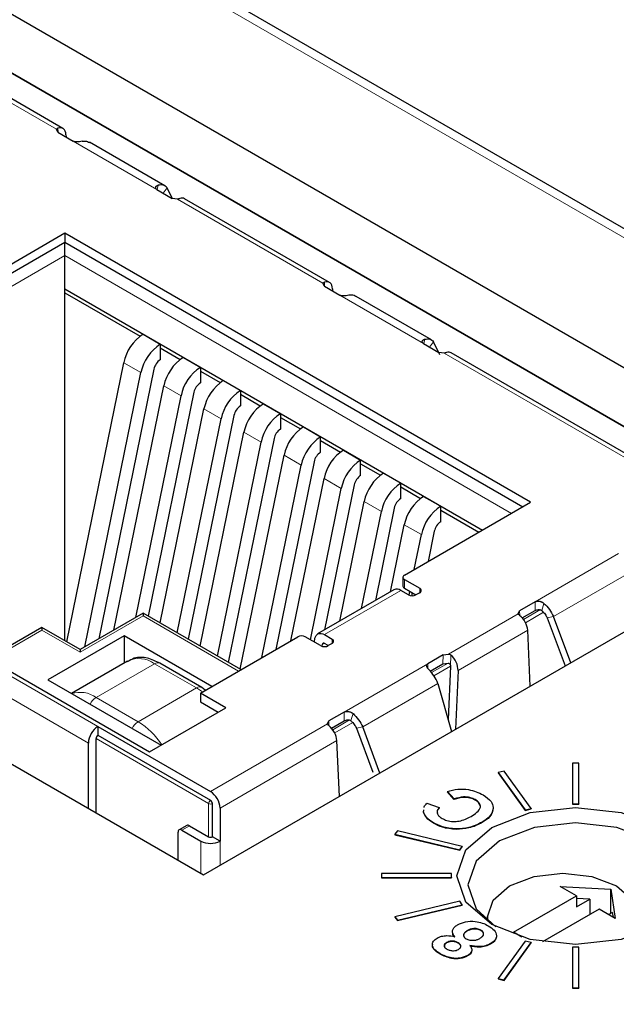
# Paper-space layout 'Blatt2' of a CAD drawing. Header units: millimetres. Extents: x 5 to 418, y 2 to 292.
# Tile 42 of 76: x 123.04 to 127.47, y 200.06 to 207.35. Entities that reach past the tile are written whole.
import ezdxf

# ---------------------------------------------------------------- set-up
doc = ezdxf.new("R2010")
doc.units = ezdxf.units.MM

psp = doc.layouts.new('Blatt2')

# ---------------------------------------------------------------- linework, layer by layer
at = {"color": 7, "linetype": 'Continuous', "lineweight": 18}
for p, q in [((134.4086, 201.7612), (101.5106, 220.7527)), ((122.2371, 207.1639), (123.3153, 206.5415)), ((123.327, 206.5183), (123.3257, 206.5501)), ((124.0597, 206.0954), (123.4401, 206.4531)), ((124.0692, 206.1269), (124.0616, 206.0943)), ((124.1054, 206.069), (124.135, 206.1083)), ((124.2128, 206.0233), (125.2909, 205.4009)), ((123.3779, 205.7052), (122.5436, 205.2235)), ((126.772, 203.7458), (123.3779, 205.7052)), ((122.586, 205.15), (123.3779, 205.6072)), ((123.3779, 205.6072), (126.6872, 203.6968)), ((125.3027, 205.3778), (125.3013, 205.4096)), ((126.0353, 204.9549), (125.4158, 205.3125)), ((126.0448, 204.9864), (126.0372, 204.9538)), ((126.1106, 204.9678), (126.0811, 204.9285)), ((126.1884, 204.8828), (128.1339, 203.7597)), ((123.8143, 204.8127), (123.9416, 204.7392)), ((124.1113, 204.6413), (124.2386, 204.5678)), ((124.4083, 204.4698), (124.5356, 204.3964)), ((124.7053, 204.2984), (124.8326, 204.2249)), ((125.0023, 204.1269), (125.1296, 204.0535)), ((125.2993, 203.9555), (125.4265, 203.882)), ((125.5962, 203.784), (125.7235, 203.7106)), ((125.8932, 203.6126), (126.0205, 203.5391)), ((126.8625, 203.042), (127.4821, 203.3997)), ((127.0004, 202.9318), (127.5574, 203.2534)), ((125.8952, 203.1417), (125.8952, 203.207)), ((126.0084, 203.109), (126.0084, 203.1417)), ((125.867, 203.1253), (125.3013, 202.7988)), ((126.8625, 202.9767), (126.8625, 203.042)), ((126.9121, 202.9784), (126.9285, 203.0299)), ((123.4911, 202.6681), (123.9578, 202.9376)), ((123.9578, 202.9376), (124.6649, 202.5294)), ((126.221, 202.6553), (126.7377, 202.9536)), ((126.748, 202.976), (126.7496, 202.9404)), ((126.9028, 202.9837), (126.777, 202.911)), ((126.7919, 202.8869), (126.9254, 202.964)), ((127.0004, 202.9318), (126.953, 202.9235)), ((122.8547, 202.6273), (123.2082, 202.8314)), ((123.2082, 202.8314), (123.4911, 202.6681)), ((126.2919, 202.533), (126.8081, 202.831)), ((125.2988, 202.7346), (125.2873, 202.728)), ((125.3578, 202.7661), (125.3578, 202.7335)), ((122.7415, 202.6273), (123.6226, 202.1187)), ((126.1795, 202.5824), (126.1823, 202.6494)), ((126.2354, 202.5657), (126.2388, 202.6477)), ((124.0426, 202.5836), (123.6099, 202.3337)), ((124.0426, 202.5836), (124.3538, 202.404)), ((125.4483, 202.2256), (126.0678, 202.5833)), ((126.0678, 202.5833), (126.0678, 202.5493)), ((126.2181, 202.5884), (126.0946, 202.5171)), ((126.1126, 202.4948), (126.2354, 202.5657)), ((122.6708, 202.5049), (123.5519, 201.9962)), ((125.5861, 202.1154), (126.1432, 202.437)), ((124.3538, 202.404), (123.921, 202.1541)), ((124.3538, 202.404), (124.3973, 202.3749)), ((123.921, 202.1541), (123.6099, 202.3337)), ((125.4483, 202.1603), (125.4483, 202.2256)), ((125.5143, 202.2135), (125.4979, 202.162)), ((124.457, 201.637), (125.3235, 202.1372)), ((125.3338, 202.1595), (125.3354, 202.124)), ((125.4886, 202.1672), (125.3628, 202.0946)), ((125.3776, 202.0705), (125.5112, 202.1476)), ((124.457, 201.5717), (123.6226, 202.0534)), ((125.5861, 202.1154), (125.5388, 202.1071)), ((123.6085, 202.0289), (124.4428, 201.5472)), ((124.5277, 201.5146), (125.3939, 202.0146)), ((124.4428, 201.5472), (124.4428, 201.3022)), ((124.4711, 201.3022), (124.4711, 201.5472)), ((124.3014, 201.3839), (124.2449, 201.3512)), ((124.3863, 201.2696), (124.3863, 201.0311)), ((124.5277, 201.2696), (124.5277, 201.09))]:
    psp.add_line(p, q, dxfattribs=at)
at = {"color": 7, "linetype": 'Continuous', "lineweight": 25}
for p, q in [((134.4086, 201.8288), (101.6106, 220.7627)), ((129.2143, 203.7955), (119.9653, 209.1348)), ((128.8376, 203.5781), (119.9653, 208.6999)), ((119.9653, 208.6999), (128.8376, 203.5781)), ((123.3625, 206.548), (122.2899, 207.1672)), ((123.3257, 206.5191), (123.3153, 206.5415)), ((123.3257, 206.5191), (123.4401, 206.4531)), ((123.3857, 206.5008), (123.3864, 206.484)), ((124.1193, 206.1218), (123.5604, 206.4444)), ((115.157, 206.359), (124.406, 201.0197)), ((124.0597, 206.0954), (124.1741, 206.0293)), ((124.1722, 206.0304), (124.135, 206.1083)), ((124.2128, 206.0233), (124.1741, 206.0293)), ((125.3382, 205.4075), (124.2655, 206.0267)), ((123.3779, 205.7705), (122.4446, 205.2317)), ((126.8286, 203.7785), (123.3779, 205.7705)), ((123.3779, 205.7705), (123.3779, 205.7052)), ((122.4446, 205.1663), (123.3779, 205.7052)), ((123.3779, 205.6072), (123.3779, 205.7052)), ((123.3779, 205.7052), (126.772, 203.7458)), ((123.3779, 205.3296), (123.3779, 205.6072)), ((125.3013, 205.3786), (125.2909, 205.4009)), ((123.3779, 205.359), (126.4722, 203.5727)), ((123.3779, 205.3296), (123.9354, 205.0078)), ((123.3779, 202.7537), (123.3779, 205.3296)), ((125.3013, 205.3786), (125.4158, 205.3125)), ((125.3614, 205.3602), (125.3621, 205.3435)), ((126.0949, 204.9813), (125.5361, 205.3039)), ((123.9578, 205.0226), (124.085, 204.9491)), ((126.1566, 204.8716), (126.1106, 204.9678)), ((124.085, 204.9491), (124.085, 204.8348)), ((124.085, 204.9214), (124.2324, 204.8363)), ((126.0353, 204.9549), (126.1498, 204.8888)), ((126.1884, 204.8828), (126.1498, 204.8888)), ((124.2548, 204.8512), (124.382, 204.7777)), ((128.1839, 203.7646), (126.2412, 204.8862)), ((123.3914, 202.746), (123.8143, 204.8127)), ((124.0372, 204.7649), (123.6286, 202.7678)), ((124.382, 204.7777), (124.382, 204.6634)), ((124.382, 204.7499), (124.5294, 204.6649)), ((123.5261, 202.7086), (123.9416, 204.7392)), ((124.5517, 204.6797), (124.679, 204.6062)), ((123.7413, 202.8329), (124.1113, 204.6413)), ((124.679, 204.6062), (124.679, 204.4919)), ((123.9026, 202.926), (124.2386, 204.5678)), ((124.3342, 204.5934), (123.9951, 202.9363)), ((124.679, 204.5785), (124.8264, 204.4934)), ((124.084, 202.885), (124.4083, 204.4698)), ((124.8487, 204.5083), (124.976, 204.4348)), ((124.2113, 202.8115), (124.5356, 204.3964)), ((124.6312, 204.422), (124.2921, 202.7648)), ((124.976, 204.4348), (124.976, 204.3205)), ((124.976, 204.407), (125.1234, 204.322)), ((125.1457, 204.3368), (125.273, 204.2634)), ((124.381, 202.7135), (124.7053, 204.2984)), ((124.9282, 204.2505), (124.5891, 202.5934)), ((125.273, 204.149), (125.273, 204.2634)), ((125.273, 204.2356), (125.4203, 204.1505)), ((124.5083, 202.64), (124.8326, 204.2249)), ((125.4427, 204.1654), (125.57, 204.0919)), ((124.678, 202.5421), (125.0023, 204.1269)), ((125.57, 203.9776), (125.57, 204.0919)), ((124.8382, 202.6294), (125.1296, 204.0535)), ((125.2252, 204.0791), (124.9406, 202.6886)), ((125.57, 204.0641), (125.7173, 203.9791)), ((125.0533, 202.7536), (125.2993, 203.9555)), ((125.7397, 203.9939), (125.867, 203.9205)), ((125.1971, 202.7609), (125.4265, 203.882)), ((125.5222, 203.9076), (125.3023, 202.8332)), ((125.867, 203.8061), (125.867, 203.9205)), ((125.867, 203.8927), (126.0143, 203.8076)), ((124.406, 201.0197), (129.2143, 203.7955)), ((126.0367, 203.8225), (126.1639, 203.749)), ((125.415, 202.8982), (125.5962, 203.784)), ((125.8191, 203.7362), (125.6789, 203.0506)), ((125.8952, 203.2396), (126.8286, 203.7785)), ((126.1639, 203.6347), (126.1639, 203.749)), ((126.1639, 203.7213), (126.4467, 203.558)), ((125.5764, 202.9914), (125.7235, 203.7106)), ((125.7915, 203.1156), (125.8932, 203.6126)), ((125.9678, 203.2815), (126.0205, 203.5391)), ((126.1161, 203.5647), (126.0703, 203.3407)), ((125.8835, 203.2233), (125.8835, 203.158)), ((125.8952, 203.207), (126.0084, 203.1417)), ((125.8952, 203.1417), (125.9801, 203.0927)), ((125.817, 203.1303), (125.2513, 202.8037)), ((125.9235, 203.0927), (125.867, 203.1253)), ((125.9286, 203.0902), (125.9345, 203.119)), ((125.9518, 203.0859), (125.9518, 203.109)), ((126.0084, 203.109), (125.9801, 203.0927)), ((126.8625, 203.042), (126.748, 202.976)), ((123.9578, 202.9578), (123.4911, 202.6884)), ((124.6824, 202.5395), (123.9578, 202.9578)), ((123.9578, 202.9578), (123.9578, 202.9376)), ((126.7377, 202.9536), (126.748, 202.976)), ((126.7681, 202.9222), (126.8625, 202.9767)), ((126.953, 202.9235), (127.0857, 202.5667)), ((127.1268, 202.5904), (127.0004, 202.9318)), ((123.2082, 202.8517), (122.8371, 202.6375)), ((123.4911, 202.6884), (123.2082, 202.8517)), ((123.2082, 202.8517), (123.2082, 202.8314)), ((123.8163, 202.7906), (123.2507, 202.464)), ((124.4669, 202.4151), (123.8163, 202.7906)), ((123.8163, 202.7906), (123.8163, 202.5882)), ((124.382, 202.3661), (125.1033, 202.7824)), ((125.273, 202.7171), (125.1599, 202.7824)), ((125.3013, 202.7988), (125.3578, 202.7661)), ((126.8265, 202.4171), (126.8081, 202.831)), ((125.227, 202.7437), (125.2316, 202.7715)), ((125.2847, 202.7124), (125.2873, 202.728)), ((125.3295, 202.7171), (125.3013, 202.7335)), ((125.3578, 202.7335), (125.3296, 202.7171)), ((122.7698, 202.6437), (124.0059, 201.9301)), ((123.4911, 202.6884), (123.4911, 202.6681)), ((126.1823, 202.6494), (126.0678, 202.5833)), ((126.1823, 202.6494), (126.221, 202.6553)), ((123.8426, 202.6034), (123.426, 202.3628)), ((124.3937, 202.4079), (124.0826, 202.5875)), ((126.0857, 202.5282), (126.1795, 202.5824)), ((126.1795, 202.5824), (126.2181, 202.5884)), ((126.2354, 202.5657), (126.2186, 202.1695)), ((126.2919, 202.533), (126.2735, 202.0978)), ((123.2507, 202.464), (124.0907, 201.9791)), ((126.1432, 202.437), (126.2437, 202.0806)), ((124.5715, 202.2567), (124.382, 202.3661)), ((124.382, 202.3661), (124.382, 202.3008)), ((124.4188, 202.3873), (124.3937, 202.4079)), ((124.382, 202.3008), (124.515, 202.224)), ((124.0059, 201.9301), (124.5715, 202.2567)), ((125.4483, 202.2256), (125.3338, 202.1595)), ((123.6226, 202.1187), (123.6226, 202.0534)), ((123.6226, 202.1187), (124.457, 201.637)), ((125.3235, 202.1372), (125.3338, 202.1595)), ((125.3539, 202.1058), (125.4483, 202.1603)), ((123.6226, 202.0534), (124.457, 201.5717)), ((125.5388, 202.1071), (125.6605, 201.7798)), ((125.7126, 201.774), (125.5861, 202.1154)), ((123.5519, 201.5128), (123.5519, 201.9962)), ((123.6085, 201.4801), (123.6085, 202.0289)), ((125.4123, 201.6006), (125.3939, 202.0146)), ((127.1877, 201.8461), (127.1397, 201.8461)), ((127.1397, 201.8461), (127.1397, 201.5459)), ((127.1877, 201.5459), (127.1877, 201.8461)), ((126.6348, 201.7881), (126.5904, 201.7775)), ((126.5904, 201.7775), (126.7894, 201.5002)), ((126.5904, 201.7775), (126.5904, 201.7743)), ((126.5904, 201.7743), (126.7894, 201.4969)), ((126.8338, 201.5108), (126.6348, 201.7881)), ((126.2632, 201.5822), (126.2127, 201.6378)), ((126.2127, 201.6378), (126.2127, 201.6346)), ((126.2632, 201.5789), (126.2127, 201.6346)), ((124.4711, 201.3022), (124.4711, 201.5472)), ((126.0611, 201.5504), (126.153, 201.5186)), ((126.2632, 201.5822), (126.2632, 201.5789)), ((126.4195, 201.5767), (126.4195, 201.5735)), ((127.1397, 201.5459), (127.1877, 201.5459)), ((127.1397, 201.5459), (127.1397, 201.5426)), ((127.1397, 201.5426), (127.1877, 201.5426)), ((127.1877, 201.5459), (127.1877, 201.5426)), ((124.5277, 201.5146), (124.5277, 201.2696)), ((126.037, 201.4852), (126.0391, 201.5016)), ((126.037, 201.4819), (126.0378, 201.4884)), ((126.037, 201.4852), (126.037, 201.4819)), ((126.153, 201.5186), (126.153, 201.5153)), ((126.5532, 201.5184), (126.5532, 201.5152)), ((126.7894, 201.5002), (126.8338, 201.5108)), ((126.7894, 201.4969), (126.8338, 201.5075)), ((126.7894, 201.5002), (126.7894, 201.4969)), ((126.8338, 201.5108), (126.8338, 201.5075)), ((126.11, 201.4055), (126.11, 201.4023)), ((126.4706, 201.4103), (126.4706, 201.4071)), ((124.2166, 201.129), (124.2166, 201.3349)), ((124.2814, 201.3859), (124.2249, 201.3532)), ((124.2449, 201.3512), (124.3863, 201.2696)), ((124.3014, 201.3839), (124.4428, 201.3022)), ((125.8425, 201.3457), (125.8241, 201.3201)), ((125.8241, 201.3201), (125.8241, 201.3169)), ((125.8241, 201.3201), (126.3045, 201.2053)), ((125.8241, 201.3169), (126.3045, 201.202)), ((126.3229, 201.2309), (125.8425, 201.3457)), ((126.2774, 201.3598), (126.2774, 201.3565)), ((124.5277, 201.2696), (124.4711, 201.3022)), ((126.3045, 201.2053), (126.3229, 201.2309)), ((126.3045, 201.202), (126.3229, 201.2276)), ((126.3045, 201.2053), (126.3045, 201.202)), ((126.3229, 201.2309), (126.3229, 201.2276)), ((125.7237, 201.0287), (125.7237, 201.001)), ((126.2437, 201.0287), (125.7237, 201.0287)), ((126.2437, 201.001), (126.2437, 201.0287)), ((125.7237, 201.001), (126.2437, 201.001)), ((125.7237, 201.001), (125.7237, 200.9977)), ((125.7237, 200.9977), (126.2437, 200.9977)), ((126.2437, 201.001), (126.2437, 200.9977)), ((127.0499, 200.9329), (127.4232, 200.9133)), ((127.1687, 200.8643), (127.0499, 200.9329)), ((127.4232, 200.9133), (127.4572, 200.6977)), ((127.4232, 200.7336), (127.4232, 200.9133)), ((126.3045, 200.8244), (125.8241, 200.7095)), ((126.3229, 200.7988), (126.3045, 200.8244)), ((126.702, 200.5949), (127.1687, 200.8643)), ((127.1687, 200.8643), (127.1687, 200.7826)), ((127.2677, 200.8398), (127.1687, 200.845)), ((127.1687, 200.7826), (127.2677, 200.8398)), ((127.2677, 200.8398), (127.2677, 200.7255)), ((125.8425, 200.6839), (126.3229, 200.7988)), ((125.8425, 200.6806), (126.3229, 200.7955)), ((126.3229, 200.7988), (126.3229, 200.7955)), ((127.3384, 200.7663), (126.9181, 200.5237)), ((127.4572, 200.6977), (127.3384, 200.7663)), ((127.4374, 200.7418), (127.4091, 200.7255)), ((127.443, 200.7059), (127.4374, 200.7418)), ((125.8241, 200.7095), (125.8425, 200.6839)), ((125.8241, 200.7095), (125.8241, 200.7062)), ((125.8241, 200.7062), (125.8425, 200.6806)), ((125.8425, 200.6839), (125.8425, 200.6806)), ((126.5097, 200.7092), (126.5097, 200.6805)), ((126.3573, 200.605), (126.3573, 200.6017)), ((126.4619, 200.6105), (126.4619, 200.6073)), ((126.7644, 200.5588), (126.702, 200.5949)), ((126.2074, 200.5185), (126.2074, 200.5152)), ((126.293, 200.5172), (126.293, 200.5139)), ((126.7894, 200.5294), (126.5904, 200.2521)), ((126.6348, 200.2415), (126.8338, 200.5188)), ((126.6348, 200.2382), (126.8338, 200.5156)), ((126.8338, 200.5188), (126.7894, 200.5294)), ((126.8338, 200.5188), (126.8338, 200.5156)), ((126.5334, 200.5105), (126.5334, 200.5072)), ((127.1397, 200.4837), (127.1397, 200.1835)), ((127.1877, 200.4837), (127.1397, 200.4837)), ((127.1877, 200.1835), (127.1877, 200.4837)), ((126.1593, 200.4353), (126.1593, 200.4321)), ((126.3628, 200.4226), (126.3628, 200.4193)), ((126.5904, 200.2521), (126.5904, 200.2488)), ((126.5904, 200.2521), (126.6348, 200.2415)), ((126.5904, 200.2488), (126.6348, 200.2382)), ((126.6348, 200.2415), (126.6348, 200.2382)), ((127.1397, 200.1835), (127.1397, 200.1803)), ((127.1397, 200.1835), (127.1877, 200.1835)), ((127.1397, 200.1803), (127.1877, 200.1803)), ((127.1877, 200.1835), (127.1877, 200.1803))]:
    psp.add_line(p, q, dxfattribs=at)
at = {"color": 7, "linetype": 'Continuous', "lineweight": 25, "flags": 128}
for points in [[(125.2316, 202.7715), (125.2348, 202.7834), (125.24, 202.7933), (125.2471, 202.8009), (125.2558, 202.8059), (125.2659, 202.8082), (125.2771, 202.8078), (125.289, 202.8046), (125.3013, 202.7988)], [(125.3013, 202.7335), (125.2988, 202.7346), (125.2964, 202.7353), (125.2942, 202.7353), (125.2922, 202.7349), (125.2904, 202.7339), (125.289, 202.7324), (125.288, 202.7304), (125.2873, 202.728)], [(126.5414, 201.3708), (126.8269, 201.4809), (127.1637, 201.5196), (127.5004, 201.4809), (127.7859, 201.3708), (127.9767, 201.206), (128.0437, 201.0115), (127.9767, 200.8171), (127.7859, 200.6523), (127.5004, 200.5422), (127.1637, 200.5035), (126.8269, 200.5422), (126.5414, 200.6523), (126.3507, 200.8171), (126.2837, 201.0115), (126.3507, 201.206), (126.5414, 201.3708)], [(127.7558, 200.6358), (127.9015, 200.7686), (127.9623, 200.9451), (127.9015, 201.1215), (127.7284, 201.271), (127.4693, 201.371), (127.1637, 201.4061), (126.8581, 201.371), (126.599, 201.271)], [(126.599, 201.271), (126.4259, 201.1215), (126.3651, 200.9451), (126.4259, 200.7686), (126.5715, 200.6358)], [(126.5122, 200.6784), (126.5097, 200.7092), (126.5523, 200.8329), (126.6737, 200.9377), (126.8554, 201.0078), (127.0697, 201.0324), (127.284, 201.0078), (127.4657, 200.9377), (127.5871, 200.8329), (127.6297, 200.7092), (127.5871, 200.5854), (127.5664, 200.5598)]]:
    psp.add_lwpolyline(points, dxfattribs=at)
at = {"color": 7, "linetype": 'Continuous', "lineweight": 25}
for centre, radius, start, end in [((124.1367, 204.7464), 0.3291, 122.93391, 168.37221), ((124.264, 204.6729), 0.3291, 122.93391, 168.37221), ((124.1447, 204.7427), 0.1097, 122.93391, 168.37221), ((124.4337, 204.5749), 0.3291, 122.93391, 168.37221), ((124.561, 204.5015), 0.3291, 122.93391, 168.37221), ((124.7307, 204.4035), 0.3291, 122.93391, 168.37221), ((124.4417, 204.5713), 0.1097, 122.93391, 168.37221), ((124.858, 204.33), 0.3291, 122.93391, 168.37221), ((124.7387, 204.3999), 0.1097, 122.93391, 168.37221), ((125.0277, 204.232), 0.3291, 122.93391, 168.37221), ((125.1549, 204.1586), 0.3291, 122.93391, 168.37221), ((125.0356, 204.2284), 0.1097, 122.93391, 168.37221), ((125.3246, 204.0606), 0.3291, 122.93391, 168.37221), ((125.4519, 203.9871), 0.3291, 122.93391, 168.37221), ((125.6216, 203.8892), 0.3291, 122.93391, 168.37221), ((125.3326, 204.057), 0.1097, 122.93391, 168.37221), ((125.7489, 203.8157), 0.3291, 122.93391, 168.37221), ((125.6296, 203.8855), 0.1097, 122.93391, 168.37221), ((125.9186, 203.7177), 0.3291, 122.93391, 168.37221), ((126.0459, 203.6442), 0.3291, 122.93391, 168.37221), ((125.9266, 203.7141), 0.1097, 122.93391, 168.37221), ((126.2156, 203.5463), 0.3291, 122.93391, 168.37221), ((126.3429, 203.4728), 0.3291, 122.93391, 168.37221), ((126.2236, 203.5426), 0.1097, 122.93391, 168.37221), ((125.9014, 203.2233), 0.0175, 110.78342, 249.21658), ((125.9035, 203.16), 0.0201, 185.6948, 245.62534), ((126.0022, 203.1253), 0.0175, 290.78342, 69.21658), ((125.8378, 203.086), 0.049, 53.47043, 115.21911), ((125.9518, 203.1473), 0.0615, 242.60967, 297.39033), ((125.1316, 202.7279), 0.0615, 62.60967, 117.39033), ((125.3013, 202.7717), 0.0615, 242.60967, 297.39033), ((125.3516, 202.7498), 0.0175, 290.78342, 69.21658), ((123.7054, 201.9892), 0.1537, 122.60548, 177.39452), ((123.6392, 202.0275), 0.0307, 122.60548, 177.39452), ((124.3742, 201.5076), 0.1537, 2.60548, 57.39452), ((124.4404, 201.5458), 0.0307, 2.60548, 57.39452), ((124.2897, 201.3675), 0.0201, 54.38183, 114.31395), ((124.2338, 201.3377), 0.0175, 50.79671, 189.21404), ((124.457, 201.4061), 0.1537, 242.60967, 297.39033), ((124.457, 201.3295), 0.0307, 242.60967, 297.39033)]:
    psp.add_arc(centre, radius, start, end, dxfattribs=at)
at = {"color": 7, "linetype": 'Continuous', "lineweight": 18}
for centre, radius, start, end in [((123.9255, 202.42), 0.2012, 54.38242, 114.30712), ((124.0661, 202.5509), 0.0402, 65.69288, 125.61758), ((124.3772, 202.3712), 0.0402, 65.70139, 125.61684), ((123.4899, 202.1623), 0.2093, 55.01256, 107.37156), ((123.6735, 202.233), 0.1192, 122.26463, 155.43882), ((123.9846, 202.0534), 0.1192, 122.26463, 155.43882), ((123.6245, 201.6757), 0.5629, 33.02023, 58.21223), ((124.4736, 201.5458), 0.0307, 122.60548, 177.39452), ((124.457, 201.5745), 0.0307, 242.60967, 297.39033), ((124.4404, 201.5458), 0.0307, 2.60548, 57.39452)]:
    psp.add_arc(centre, radius, start, end, dxfattribs=at)
psp.add_ellipse((372.0278, 363.2841), major_axis=(379.9846, 5.8274), ratio=0.587244, start_param=3.834585, end_param=4.001386, dxfattribs=at)
at = {"color": 7, "linetype": 'Continuous', "lineweight": 25}
for centre, major_axis, ratio, start_param, end_param in [((123.315, 206.4599), (0.046, 0.0889), 0.605449, 5.470098, 6.839537), ((124.213, 205.9415), (0.0536, 0.0845), 0.547864, 0.022607, 0.606566), ((125.2907, 205.3194), (0.046, 0.0889), 0.605449, 5.470098, 6.839537), ((126.1887, 204.801), (0.0536, 0.0845), 0.547864, 0.022607, 0.606566), ((126.7374, 202.8718), (-0.0536, 0.0845), 0.547864, 3.904465, 5.273903), ((126.2212, 202.5738), (-0.046, 0.0889), 0.605449, 3.95468, 5.324118), ((125.3232, 202.0554), (-0.0536, 0.0845), 0.547864, 3.904465, 5.273903)]:
    psp.add_ellipse(centre, major_axis=major_axis, ratio=ratio, start_param=start_param, end_param=end_param, dxfattribs=at)
for points, knots in [([(123.3153, 206.5415), (123.3167, 206.5437), (123.3191, 206.5474), (123.3238, 206.5493), (123.3257, 206.5501)], [0, 0, 0, 0, 0.593525, 1, 1, 1, 1]), ([(123.5061, 206.4519), (123.4999, 206.4508), (123.4926, 206.4496), (123.4825, 206.4484), (123.4784, 206.4481), (123.4704, 206.4475), (123.4597, 206.4475), (123.4478, 206.4495), (123.4425, 206.4519), (123.4401, 206.4531)], [0, 0, 0, 0, 0.328064, 0.388112, 0.448166, 0.508226, 0.725948, 0.874374, 1, 1, 1, 1]), ([(123.5061, 206.4519), (123.5207, 206.4537), (123.5411, 206.4562), (123.5551, 206.4453), (123.5591, 206.4422)], [0, 0, 0, 0, 0.715008, 1, 1, 1, 1]), ([(124.135, 206.1083), (124.1263, 206.1162), (124.1089, 206.1319), (124.0824, 206.1286), (124.0692, 206.1269)], [0, 0, 0, 0, 0.5, 1, 1, 1, 1]), ([(124.0597, 206.0954), (124.0576, 206.0969), (124.0535, 206.0998), (124.0504, 206.1062), (124.0507, 206.1119), (124.0527, 206.116), (124.0546, 206.1186), (124.0565, 206.1206), (124.0592, 206.1227), (124.0617, 206.1242), (124.0652, 206.1257), (124.0675, 206.1264), (124.0692, 206.1269)], [0, 0, 0, 0, 0.132974, 0.265315, 0.45834, 0.555846, 0.604506, 0.701936, 0.750591, 0.847994, 0.896647, 1, 1, 1, 1]), ([(124.2306, 206.0277), (124.2275, 206.0267), (124.2222, 206.025), (124.2155, 206.0238), (124.2128, 206.0233)], [0, 0, 0, 0, 0.593487, 1, 1, 1, 1]), ([(125.2909, 205.4009), (125.2923, 205.4031), (125.2947, 205.4069), (125.2994, 205.4088), (125.3013, 205.4096)], [0, 0, 0, 0, 0.593525, 1, 1, 1, 1]), ([(125.4818, 205.3114), (125.4756, 205.3103), (125.4683, 205.309), (125.4582, 205.3079), (125.454, 205.3075), (125.446, 205.307), (125.4354, 205.307), (125.4234, 205.3089), (125.4182, 205.3114), (125.4158, 205.3125)], [0, 0, 0, 0, 0.328064, 0.388112, 0.448166, 0.508226, 0.725948, 0.874374, 1, 1, 1, 1]), ([(125.5347, 205.3017), (125.5307, 205.3048), (125.5167, 205.3157), (125.4963, 205.3132), (125.4818, 205.3114)], [0, 0, 0, 0, 0.284992, 1, 1, 1, 1]), ([(126.0353, 204.9549), (126.0332, 204.9564), (126.0291, 204.9593), (126.0261, 204.9657), (126.0263, 204.9714), (126.0283, 204.9755), (126.0302, 204.9781), (126.0321, 204.98), (126.0349, 204.9822), (126.0374, 204.9836), (126.0408, 204.9852), (126.0432, 204.9859), (126.0448, 204.9864)], [0, 0, 0, 0, 0.132974, 0.265315, 0.45834, 0.555846, 0.604506, 0.701936, 0.750591, 0.847994, 0.896647, 1, 1, 1, 1]), ([(126.2063, 204.8872), (126.2032, 204.8862), (126.1979, 204.8845), (126.1912, 204.8833), (126.1884, 204.8828)], [0, 0, 0, 0, 0.593487, 1, 1, 1, 1]), ([(126.8625, 203.042), (126.8651, 203.0432), (126.8702, 203.0456), (126.8813, 203.0473), (126.8919, 203.0468), (126.9, 203.045), (126.9056, 203.0433), (126.9099, 203.0416), (126.9152, 203.0392), (126.9191, 203.0369), (126.924, 203.0337), (126.9267, 203.0315), (126.9285, 203.0299)], [0, 0, 0, 0, 0.1329744, 0.2653151, 0.4583402, 0.5558459, 0.604506, 0.7019364, 0.7505912, 0.847994, 0.896647, 1, 1, 1, 1]), ([(126.7481, 202.9417), (126.7454, 202.9441), (126.7408, 202.9481), (126.7386, 202.952), (126.7377, 202.9536)], [0, 0, 0, 0, 0.5934868, 1, 1, 1, 1]), ([(126.8625, 202.9767), (126.8668, 202.9788), (126.8746, 202.9825), (126.8879, 202.9846), (126.899, 202.9836), (126.9069, 202.9808), (126.9105, 202.9782), (126.9117, 202.9772)], [0, 0, 0, 0, 0.303434, 0.54808, 0.74446, 0.909911, 1, 1, 1, 1]), ([(126.9117, 202.9772), (126.9166, 202.9728), (126.9294, 202.961), (126.9434, 202.9419), (126.9507, 202.9278), (126.953, 202.9235)], [0, 0, 0, 0, 0.300286, 0.787858, 1, 1, 1, 1]), ([(124.0826, 202.5875), (124.0519, 202.6019), (123.9896, 202.631), (123.9015, 202.6339), (123.8573, 202.607), (123.8406, 202.5968)], [0, 0, 0, 0, 0.3773109, 0.7645155, 1, 1, 1, 1]), ([(126.221, 202.6553), (126.2249, 202.6544), (126.2316, 202.6529), (126.2367, 202.6492), (126.2388, 202.6477)], [0, 0, 0, 0, 0.593525, 1, 1, 1, 1]), ([(126.0773, 202.5386), (126.076, 202.54), (126.0733, 202.5427), (126.0697, 202.5469), (126.0664, 202.551), (126.0641, 202.5545), (126.0622, 202.5579), (126.0608, 202.5607), (126.0591, 202.5654), (126.0584, 202.5714), (126.061, 202.5784), (126.0658, 202.5818), (126.0678, 202.5833)], [0, 0, 0, 0, 0.086514, 0.173027, 0.259544, 0.346069, 0.389296, 0.475847, 0.51908, 0.69357, 0.869131, 1, 1, 1, 1]), ([(126.2181, 202.5884), (126.2202, 202.5879), (126.2243, 202.5869), (126.2294, 202.5828), (126.233, 202.5775), (126.2351, 202.5715), (126.2353, 202.5677), (126.2354, 202.5657)], [0, 0, 0, 0, 0.201373, 0.403431, 0.59339, 0.787945, 1, 1, 1, 1]), ([(126.1432, 202.437), (126.1345, 202.4561), (126.1171, 202.4943), (126.0906, 202.5238), (126.0773, 202.5386)], [0, 0, 0, 0, 0.5, 1, 1, 1, 1]), ([(125.4483, 202.2256), (125.4509, 202.2268), (125.456, 202.2292), (125.4671, 202.2309), (125.4777, 202.2304), (125.4857, 202.2286), (125.4914, 202.2269), (125.4957, 202.2252), (125.5009, 202.2228), (125.5049, 202.2205), (125.5098, 202.2173), (125.5124, 202.215), (125.5143, 202.2135)], [0, 0, 0, 0, 0.132974, 0.265315, 0.45834, 0.555846, 0.604506, 0.701936, 0.750591, 0.847994, 0.896647, 1, 1, 1, 1]), ([(125.3339, 202.1253), (125.3311, 202.1276), (125.3266, 202.1317), (125.3243, 202.1356), (125.3235, 202.1372)], [0, 0, 0, 0, 0.5934868, 1, 1, 1, 1]), ([(125.4483, 202.1603), (125.4526, 202.1624), (125.4604, 202.1661), (125.4737, 202.1682), (125.4848, 202.1672), (125.4927, 202.1644), (125.4962, 202.1618), (125.4975, 202.1608)], [0, 0, 0, 0, 0.303434, 0.54808, 0.74446, 0.909911, 1, 1, 1, 1]), ([(125.4975, 202.1608), (125.5024, 202.1564), (125.5151, 202.1446), (125.5292, 202.1255), (125.5365, 202.1114), (125.5388, 202.1071)], [0, 0, 0, 0, 0.300286, 0.787858, 1, 1, 1, 1]), ([(126.2127, 201.6378), (126.2376, 201.6444), (126.2873, 201.6575), (126.3891, 201.6538), (126.4442, 201.6278), (126.4779, 201.6119)], [0, 0, 0, 0, 0.281101, 0.560971, 1, 1, 1, 1]), ([(126.4779, 201.6119), (126.5008, 201.5967), (126.5416, 201.5695), (126.5497, 201.534), (126.5532, 201.5184)], [0, 0, 0, 0, 0.559952, 1, 1, 1, 1]), ([(126.0414, 201.5186), (126.0415, 201.52), (126.0426, 201.5313), (126.0525, 201.5415), (126.0611, 201.5504)], [0, 0, 0, 0, 0.124348, 1, 1, 1, 1]), ([(126.4195, 201.5767), (126.4071, 201.5826), (126.3822, 201.5942), (126.3231, 201.5995), (126.2859, 201.5888), (126.2632, 201.5822)], [0, 0, 0, 0, 0.280353, 0.560344, 1, 1, 1, 1]), ([(126.4195, 201.5735), (126.4071, 201.5793), (126.3822, 201.591), (126.3231, 201.5963), (126.2859, 201.5855), (126.2632, 201.5789)], [0, 0, 0, 0, 0.280353, 0.560344, 1, 1, 1, 1]), ([(126.388, 201.4528), (126.4037, 201.4625), (126.4351, 201.4818), (126.4623, 201.5167), (126.4542, 201.5523), (126.4311, 201.5686), (126.4195, 201.5767)], [0, 0, 0, 0, 0.281342, 0.560482, 0.780059, 1, 1, 1, 1]), ([(126.4533, 201.5328), (126.4527, 201.5379), (126.4508, 201.5535), (126.4321, 201.5654), (126.4195, 201.5735)], [0, 0, 0, 0, 0.3249065, 1, 1, 1, 1]), ([(126.11, 201.4055), (126.09, 201.4185), (126.0543, 201.4418), (126.0423, 201.4719), (126.037, 201.4852)], [0, 0, 0, 0, 0.559998, 1, 1, 1, 1]), ([(126.11, 201.4023), (126.09, 201.4153), (126.0543, 201.4385), (126.0423, 201.4687), (126.037, 201.4819)], [0, 0, 0, 0, 0.559998, 1, 1, 1, 1]), ([(126.153, 201.5186), (126.1467, 201.5111), (126.134, 201.4962), (126.1368, 201.4725), (126.1506, 201.4527), (126.1655, 201.4429), (126.173, 201.4381)], [0, 0, 0, 0, 0.279866, 0.559178, 0.779488, 1, 1, 1, 1]), ([(126.153, 201.5153), (126.1461, 201.5078), (126.1349, 201.4955), (126.1377, 201.4819), (126.1388, 201.4765)], [0, 0, 0, 0, 0.608026, 1, 1, 1, 1]), ([(126.5532, 201.5184), (126.5482, 201.4955), (126.5393, 201.4544), (126.4916, 201.4238), (126.4706, 201.4103)], [0, 0, 0, 0, 0.558232, 1, 1, 1, 1]), ([(126.5532, 201.5152), (126.5482, 201.4922), (126.5393, 201.4511), (126.4916, 201.4206), (126.4706, 201.4071)], [0, 0, 0, 0, 0.558232, 1, 1, 1, 1]), ([(126.2774, 201.3598), (126.2419, 201.3632), (126.1782, 201.3695), (126.1309, 201.3945), (126.11, 201.4055)], [0, 0, 0, 0, 0.558262, 1, 1, 1, 1]), ([(126.2774, 201.3565), (126.2419, 201.36), (126.1782, 201.3662), (126.1309, 201.3912), (126.11, 201.4023)], [0, 0, 0, 0, 0.558262, 1, 1, 1, 1]), ([(126.173, 201.4381), (126.1847, 201.4323), (126.2081, 201.4207), (126.2535, 201.4134), (126.3215, 201.4177), (126.3606, 201.4383), (126.388, 201.4528)], [0, 0, 0, 0, 0.187245, 0.374087, 0.560812, 1, 1, 1, 1]), ([(126.4706, 201.4103), (126.4392, 201.3944), (126.3832, 201.3661), (126.3097, 201.3617), (126.2774, 201.3598)], [0, 0, 0, 0, 0.560229, 1, 1, 1, 1]), ([(126.4706, 201.4071), (126.4392, 201.3912), (126.3832, 201.3628), (126.3097, 201.3584), (126.2774, 201.3565)], [0, 0, 0, 0, 0.560229, 1, 1, 1, 1]), ([(126.2879, 200.6497), (126.3069, 200.6584), (126.3449, 200.6758), (126.4152, 200.6774), (126.4734, 200.6644), (126.5018, 200.6501), (126.516, 200.6429)], [0, 0, 0, 0, 0.2794, 0.558461, 0.779031, 1, 1, 1, 1]), ([(126.2671, 200.5618), (126.2613, 200.5701), (126.2496, 200.5866), (126.2492, 200.6121), (126.2636, 200.6339), (126.2798, 200.6444), (126.2879, 200.6497)], [0, 0, 0, 0, 0.280359, 0.559762, 0.779689, 1, 1, 1, 1]), ([(126.2671, 200.5585), (126.2603, 200.5668), (126.2517, 200.5771), (126.2523, 200.5883), (126.2525, 200.5905)], [0, 0, 0, 0, 0.798738, 1, 1, 1, 1]), ([(126.3573, 200.6017), (126.3505, 200.597), (126.3369, 200.5877), (126.3302, 200.5739), (126.3333, 200.567), (126.3337, 200.5661)], [0, 0, 0, 0, 0.463794, 0.925487, 1, 1, 1, 1]), ([(126.3573, 200.605), (126.3503, 200.6003), (126.3363, 200.5909), (126.3306, 200.5735), (126.3364, 200.5576), (126.3472, 200.5501), (126.3526, 200.5464)], [0, 0, 0, 0, 0.280265, 0.559259, 0.779639, 1, 1, 1, 1]), ([(126.4619, 200.6105), (126.453, 200.6144), (126.4352, 200.6223), (126.4025, 200.6224), (126.3766, 200.6152), (126.3637, 200.6084), (126.3573, 200.605)], [0, 0, 0, 0, 0.279197, 0.558273, 0.778854, 1, 1, 1, 1]), ([(126.4619, 200.6073), (126.453, 200.6112), (126.4352, 200.619), (126.4025, 200.6191), (126.3766, 200.6119), (126.3637, 200.6051), (126.3573, 200.6017)], [0, 0, 0, 0, 0.279197, 0.558273, 0.778854, 1, 1, 1, 1]), ([(126.4533, 200.5491), (126.4608, 200.5539), (126.4758, 200.5636), (126.4837, 200.5817), (126.4787, 200.5986), (126.4675, 200.6065), (126.4619, 200.6105)], [0, 0, 0, 0, 0.280573, 0.559529, 0.779823, 1, 1, 1, 1]), ([(126.48, 200.5845), (126.4794, 200.588), (126.4777, 200.5966), (126.4678, 200.6033), (126.4619, 200.6073)], [0, 0, 0, 0, 0.4073312, 1, 1, 1, 1]), ([(126.516, 200.6429), (126.5319, 200.6323), (126.5635, 200.6111), (126.5809, 200.5724), (126.5703, 200.5358), (126.5457, 200.5189), (126.5334, 200.5105)], [0, 0, 0, 0, 0.280541, 0.560161, 0.779856, 1, 1, 1, 1]), ([(126.1593, 200.4353), (126.1449, 200.4445), (126.1161, 200.4629), (126.0982, 200.4967), (126.1057, 200.5293), (126.1268, 200.5446), (126.1373, 200.5522)], [0, 0, 0, 0, 0.28101, 0.560141, 0.780149, 1, 1, 1, 1]), ([(126.1373, 200.5522), (126.1475, 200.557), (126.1678, 200.5666), (126.2155, 200.5719), (126.2475, 200.5656), (126.2671, 200.5618)], [0, 0, 0, 0, 0.280231, 0.560384, 1, 1, 1, 1]), ([(126.2074, 200.5185), (126.2017, 200.5145), (126.1901, 200.5066), (126.1882, 200.4916), (126.1957, 200.479), (126.2049, 200.473), (126.2095, 200.47)], [0, 0, 0, 0, 0.2800081, 0.5588395, 0.7792986, 1, 1, 1, 1]), ([(126.2074, 200.5152), (126.2015, 200.5112), (126.1899, 200.5035), (126.1901, 200.4934), (126.1903, 200.4885)], [0, 0, 0, 0, 0.518168, 1, 1, 1, 1]), ([(126.293, 200.5172), (126.2861, 200.5205), (126.2722, 200.5273), (126.2465, 200.5304), (126.2235, 200.5266), (126.2128, 200.5212), (126.2074, 200.5185)], [0, 0, 0, 0, 0.280224, 0.559496, 0.779337, 1, 1, 1, 1]), ([(126.293, 200.5139), (126.2861, 200.5173), (126.2722, 200.524), (126.2465, 200.5271), (126.2235, 200.5234), (126.2128, 200.5179), (126.2074, 200.5152)], [0, 0, 0, 0, 0.280224, 0.559496, 0.779337, 1, 1, 1, 1]), ([(126.2947, 200.4681), (126.3006, 200.4721), (126.3124, 200.48), (126.3148, 200.4952), (126.307, 200.5079), (126.2977, 200.5141), (126.293, 200.5172)], [0, 0, 0, 0, 0.280222, 0.558896, 0.779349, 1, 1, 1, 1]), ([(126.3126, 200.4919), (126.3127, 200.4922), (126.3136, 200.4965), (126.3063, 200.5047), (126.2974, 200.5108), (126.293, 200.5139)], [0, 0, 0, 0, 0.034627, 0.517096, 1, 1, 1, 1]), ([(126.3526, 200.5464), (126.361, 200.5426), (126.3779, 200.5351), (126.4087, 200.5342), (126.4347, 200.5395), (126.4471, 200.5459), (126.4533, 200.5491)], [0, 0, 0, 0, 0.279506, 0.559068, 0.779287, 1, 1, 1, 1]), ([(126.5723, 200.5533), (126.5709, 200.5467), (126.5674, 200.529), (126.5465, 200.5156), (126.5334, 200.5072)], [0, 0, 0, 0, 0.3766305, 1, 1, 1, 1]), ([(126.1593, 200.4321), (126.1452, 200.4412), (126.1171, 200.4595), (126.0981, 200.4884), (126.104, 200.5046), (126.1054, 200.5088)], [0, 0, 0, 0, 0.428237, 0.85361, 1, 1, 1, 1]), ([(126.2095, 200.47), (126.2164, 200.4666), (126.2301, 200.4598), (126.2556, 200.4568), (126.2786, 200.46), (126.2893, 200.4654), (126.2947, 200.4681)], [0, 0, 0, 0, 0.28021, 0.559631, 0.779477, 1, 1, 1, 1]), ([(126.3796, 200.4968), (126.3843, 200.4898), (126.3937, 200.4758), (126.3944, 200.4545), (126.383, 200.4359), (126.3695, 200.427), (126.3628, 200.4226)], [0, 0, 0, 0, 0.280291, 0.559883, 0.779855, 1, 1, 1, 1]), ([(126.3918, 200.4542), (126.3919, 200.4528), (126.3924, 200.4454), (126.3825, 200.4327), (126.3693, 200.4238), (126.3628, 200.4193)], [0, 0, 0, 0, 0.1113913, 0.5555198, 1, 1, 1, 1]), ([(126.5334, 200.5105), (126.5215, 200.5046), (126.4976, 200.493), (126.4415, 200.485), (126.4031, 200.4923), (126.3796, 200.4968)], [0, 0, 0, 0, 0.28074, 0.560963, 1, 1, 1, 1]), ([(126.5334, 200.5072), (126.5215, 200.5014), (126.4976, 200.4897), (126.4415, 200.4817), (126.4031, 200.4891), (126.3796, 200.4936)], [0, 0, 0, 0, 0.28074, 0.560963, 1, 1, 1, 1]), ([(126.3628, 200.4226), (126.3455, 200.4149), (126.3109, 200.3994), (126.2286, 200.4021), (126.1856, 200.4227), (126.1593, 200.4353)], [0, 0, 0, 0, 0.279953, 0.559928, 1, 1, 1, 1]), ([(126.3628, 200.4193), (126.3455, 200.4116), (126.3109, 200.3962), (126.2286, 200.3988), (126.1856, 200.4194), (126.1593, 200.4321)], [0, 0, 0, 0, 0.279953, 0.559928, 1, 1, 1, 1])]:
    psp.add_open_spline(points, degree=3, knots=knots, dxfattribs=at)
for points in [[(126.0448, 204.9864), (126.0581, 204.988), (126.0845, 204.9914), (126.1019, 204.9756), (126.1106, 204.9678)], [(126.9285, 203.0299), (126.9427, 203.0157), (126.9712, 202.9874), (126.9907, 202.9503), (127.0004, 202.9318)], [(125.5143, 202.2135), (125.5285, 202.1993), (125.557, 202.171), (125.5764, 202.1339), (125.5861, 202.1154)]]:
    psp.add_open_spline(points, degree=3, dxfattribs=at)

doc.saveas('drawing.dxf')
